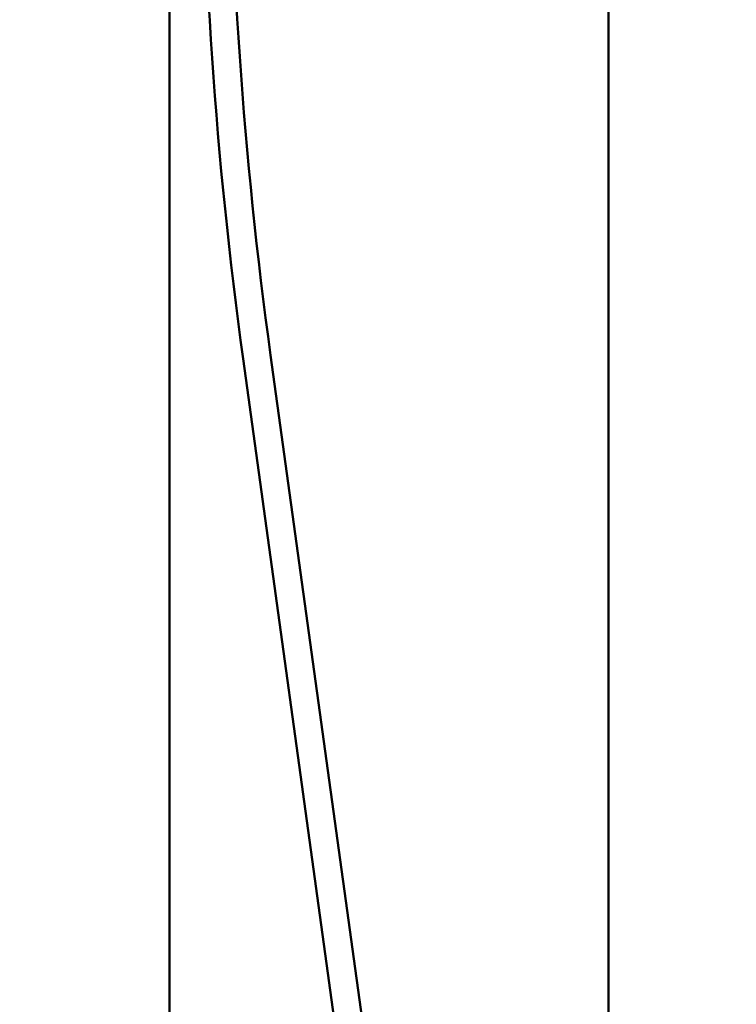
# Model space of a CAD drawing. Header units: inches. Extents: x 0.2 to 58.8, y 1.7 to 68.8.
# Tile 62 of 256: x 20.1 to 21.7, y 48.6 to 50.8. Entities that reach past the tile are written whole.
import ezdxf

# ---------------------------------------------------------------- set-up
doc = ezdxf.new("R2010")
doc.units = ezdxf.units.IN
doc.header["$MEASUREMENT"] = 0
doc.layers.add('Dimension (ANSI)', color=7, linetype='Continuous', lineweight=25)
doc.layers.add('Visible (ANSI)', color=7, linetype='Continuous', lineweight=50)
doc.styles.add('Note Text (ANSI)', font='tahoma.ttf')
doc.dimstyles.new('Default (ANSI)', dxfattribs={"dimtxt": 0.5, "dimasz": 0.098425, "dimexe": 0.125, "dimexo": 0.0625, "dimgap": 0.031496, "dimtad": 0, "dimtih": 1, "dimtoh": 1, "dimrnd": 1e-08, "dimzin": 4, "dimdsep": 46, "dimtxsty": 'Note Text (ANSI)', "dimcen": 0.09, "dimdle": 0.393701, "dimclrd": 256, "dimclre": 256, "dimclrt": 256, "dimadec": 0, "dimazin": 1, "dimtfac": 1, "dimtofl": 0, "dimtmove": 0, "dimatfit": 3, "dimfxl": 1, "dimtolj": 1, "dimtzin": 4, "dimlwd": -1, "dimlwe": -1, "dimarcsym": 0})

# ---------------------------------------------------------------- blocks, each defined once
blk = doc.blocks.new('*D9')
at = {"layer": 'Defpoints', "color": 0}
for p in [(20.9345, 65.0172), (17.5547, 41.9662), (21.7279, 41.9662)]:
    blk.add_point(p, dxfattribs=at)
at = {"layer": 'Dimension (ANSI)'}
for p, q in [((20.872, 65.0172), (17.4297, 65.0172)), ((17.5547, 64.9188), (17.5547, 53.6941)), ((17.5547, 42.0647), (17.5547, 52.977)), ((21.6654, 41.9662), (17.4297, 41.9662))]:
    blk.add_line(p, q, dxfattribs=at)
for points in [[(17.5383, 64.9188), (17.5711, 64.9188), (17.5547, 65.0172)], [(17.5383, 42.0647), (17.5711, 42.0647), (17.5547, 41.9662)]]:
    blk.add_solid(points, dxfattribs=at)
at = {"layer": 'Dimension (ANSI)', "insert": (15.5203, 53.6626), "char_height": 0.5, "attachment_point": 1, "style": 'Note Text (ANSI)'}
blk.add_mtext('\\A1;23.05 [585.5]', dxfattribs=at)

msp = doc.modelspace()

# ---------------------------------------------------------------- linework, layer by layer
at = {"layer": 'Visible (ANSI)'}
for p, q in [((20.4369, 43.2572), (20.4369, 60.1872)), ((21.4369, 60.1872), (21.4369, 42.9672)), ((20.6673, 50.0391), (21.1751, 46.3604)), ((21.1127, 46.3518), (20.6049, 50.0305))]:
    msp.add_line(p, q, dxfattribs=at)
for radius in [10.0315, 9.9685]:
    msp.add_arc((30.5421, 51.4022), radius, 172.14037, 187.85963, dxfattribs=at)

# ---------------------------------------------------------------- dimensions: what is measured, and where the dimension line sits
at = {"layer": 'Dimension (ANSI)'}
dim = msp.add_linear_dim(base=(17.5547, 41.9662), p1=(20.9345, 65.0172), p2=(21.7279, 41.9662), angle=90, dimstyle='Default (ANSI)', override={"dimdec": 2, "dimtp": 0, "dimtm": 0, "dimtdec": 2, "dimatfit": 1}, dxfattribs=at)
dim.commit()
dim.dimension.update_dxf_attribs({"geometry": '*D9', "text_midpoint": (17.5547, 53.3355), "dimtype": 160})

doc.saveas('drawing.dxf')
